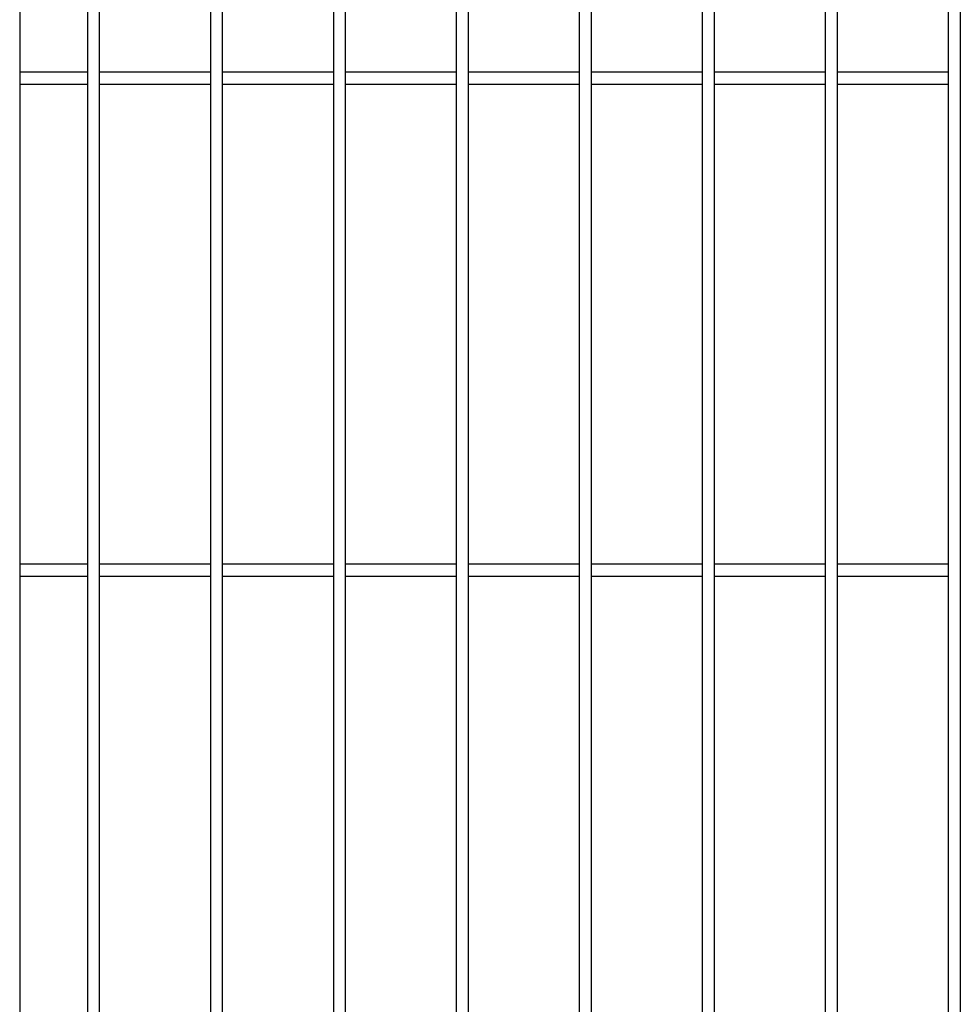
# Model space of a CAD drawing. Header units: inches. Extents: x 43593 to 117387, y -66787 to -26237.
# Tile 130 of 256: x 50264 to 50302, y -33606 to -33566. Entities that reach past the tile are written whole.
import ezdxf

# ---------------------------------------------------------------- set-up
doc = ezdxf.new("R2010")
doc.units = ezdxf.units.IN
doc.header["$MEASUREMENT"] = 0
doc.layers.add('AW OGRODZENIA', color=253, linetype='Continuous')

msp = doc.modelspace()

# ---------------------------------------------------------------- linework, layer by layer
at = {"layer": 'AW OGRODZENIA'}
for p, q in [((50264.318, -33528.957), (50264.318, -33643.557)), ((50264.318, -33568.418), (50267.072, -33568.418)), ((50264.318, -33568.418), (50267.072, -33568.418)), ((50264.318, -33568.418), (50267.072, -33568.418)), ((50264.318, -33568.418), (50267.072, -33568.418)), ((50264.318, -33568.418), (50267.072, -33568.418)), ((50264.318, -33568.418), (50267.072, -33568.418)), ((50264.318, -33568.418), (50267.072, -33568.418)), ((50264.318, -33568.418), (50267.072, -33568.418)), ((50264.318, -33568.418), (50267.072, -33568.418)), ((50264.318, -33568.418), (50267.072, -33568.418)), ((50264.318, -33568.418), (50267.072, -33568.418)), ((50264.318, -33568.418), (50267.072, -33568.418)), ((50264.318, -33568.418), (50267.072, -33568.418)), ((50264.318, -33568.418), (50267.072, -33568.418)), ((50264.318, -33568.418), (50267.072, -33568.418)), ((50264.318, -33568.418), (50267.072, -33568.418)), ((50264.318, -33568.418), (50267.072, -33568.418)), ((50264.318, -33568.418), (50267.072, -33568.418)), ((50264.318, -33568.418), (50267.072, -33568.418)), ((50264.318, -33568.418), (50267.072, -33568.418)), ((50264.318, -33568.418), (50267.072, -33568.418)), ((50264.318, -33568.418), (50267.072, -33568.418)), ((50264.318, -33568.418), (50267.072, -33568.418)), ((50264.318, -33568.418), (50267.072, -33568.418)), ((50264.318, -33568.418), (50267.072, -33568.418)), ((50267.568, -33568.418), (50272.072, -33568.418)), ((50267.568, -33568.418), (50272.072, -33568.418)), ((50267.568, -33568.418), (50272.072, -33568.418)), ((50267.568, -33568.418), (50272.072, -33568.418)), ((50267.568, -33568.418), (50272.072, -33568.418)), ((50267.568, -33568.418), (50272.072, -33568.418)), ((50267.568, -33568.418), (50272.072, -33568.418)), ((50267.568, -33568.418), (50272.072, -33568.418)), ((50267.568, -33568.418), (50272.072, -33568.418)), ((50267.568, -33568.418), (50272.072, -33568.418)), ((50267.568, -33568.418), (50272.072, -33568.418)), ((50267.568, -33568.418), (50272.072, -33568.418)), ((50267.568, -33568.418), (50272.072, -33568.418)), ((50267.568, -33568.418), (50272.072, -33568.418)), ((50267.568, -33568.418), (50272.072, -33568.418)), ((50267.568, -33568.418), (50272.072, -33568.418)), ((50267.568, -33568.418), (50272.072, -33568.418)), ((50267.568, -33568.418), (50272.072, -33568.418)), ((50267.568, -33568.418), (50272.072, -33568.418)), ((50267.568, -33568.418), (50272.072, -33568.418)), ((50267.568, -33568.418), (50272.072, -33568.418)), ((50267.568, -33568.418), (50272.072, -33568.418)), ((50267.568, -33568.418), (50272.072, -33568.418)), ((50267.568, -33568.418), (50272.072, -33568.418)), ((50267.568, -33568.418), (50272.072, -33568.418)), ((50272.568, -33568.418), (50277.072, -33568.418)), ((50272.568, -33568.418), (50277.072, -33568.418)), ((50272.568, -33568.418), (50277.072, -33568.418)), ((50272.568, -33568.418), (50277.072, -33568.418)), ((50272.568, -33568.418), (50277.072, -33568.418)), ((50272.568, -33568.418), (50277.072, -33568.418)), ((50272.568, -33568.418), (50277.072, -33568.418)), ((50272.568, -33568.418), (50277.072, -33568.418)), ((50272.568, -33568.418), (50277.072, -33568.418)), ((50272.568, -33568.418), (50277.072, -33568.418)), ((50272.568, -33568.418), (50277.072, -33568.418)), ((50272.568, -33568.418), (50277.072, -33568.418)), ((50272.568, -33568.418), (50277.072, -33568.418)), ((50272.568, -33568.418), (50277.072, -33568.418)), ((50272.568, -33568.418), (50277.072, -33568.418)), ((50272.568, -33568.418), (50277.072, -33568.418)), ((50272.568, -33568.418), (50277.072, -33568.418)), ((50272.568, -33568.418), (50277.072, -33568.418)), ((50272.568, -33568.418), (50277.072, -33568.418)), ((50272.568, -33568.418), (50277.072, -33568.418)), ((50272.568, -33568.418), (50277.072, -33568.418)), ((50272.568, -33568.418), (50277.072, -33568.418)), ((50272.568, -33568.418), (50277.072, -33568.418)), ((50272.568, -33568.418), (50277.072, -33568.418)), ((50272.568, -33568.418), (50277.072, -33568.418)), ((50277.568, -33568.418), (50282.072, -33568.418)), ((50277.568, -33568.418), (50282.072, -33568.418)), ((50277.568, -33568.418), (50282.072, -33568.418)), ((50277.568, -33568.418), (50282.072, -33568.418)), ((50277.568, -33568.418), (50282.072, -33568.418)), ((50277.568, -33568.418), (50282.072, -33568.418)), ((50277.568, -33568.418), (50282.072, -33568.418)), ((50277.568, -33568.418), (50282.072, -33568.418)), ((50277.568, -33568.418), (50282.072, -33568.418)), ((50277.568, -33568.418), (50282.072, -33568.418)), ((50277.568, -33568.418), (50282.072, -33568.418)), ((50277.568, -33568.418), (50282.072, -33568.418)), ((50277.568, -33568.418), (50282.072, -33568.418)), ((50277.568, -33568.418), (50282.072, -33568.418)), ((50277.568, -33568.418), (50282.072, -33568.418)), ((50277.568, -33568.418), (50282.072, -33568.418)), ((50277.568, -33568.418), (50282.072, -33568.418)), ((50277.568, -33568.418), (50282.072, -33568.418)), ((50277.568, -33568.418), (50282.072, -33568.418)), ((50277.568, -33568.418), (50282.072, -33568.418)), ((50277.568, -33568.418), (50282.072, -33568.418)), ((50277.568, -33568.418), (50282.072, -33568.418)), ((50277.568, -33568.418), (50282.072, -33568.418)), ((50277.568, -33568.418), (50282.072, -33568.418)), ((50277.568, -33568.418), (50282.072, -33568.418)), ((50282.568, -33568.418), (50287.072, -33568.418)), ((50282.568, -33568.418), (50287.072, -33568.418)), ((50282.568, -33568.418), (50287.072, -33568.418)), ((50282.568, -33568.418), (50287.072, -33568.418)), ((50282.568, -33568.418), (50287.072, -33568.418)), ((50282.568, -33568.418), (50287.072, -33568.418)), ((50282.568, -33568.418), (50287.072, -33568.418)), ((50282.568, -33568.418), (50287.072, -33568.418)), ((50282.568, -33568.418), (50287.072, -33568.418)), ((50282.568, -33568.418), (50287.072, -33568.418)), ((50282.568, -33568.418), (50287.072, -33568.418)), ((50282.568, -33568.418), (50287.072, -33568.418)), ((50282.568, -33568.418), (50287.072, -33568.418)), ((50282.568, -33568.418), (50287.072, -33568.418)), ((50282.568, -33568.418), (50287.072, -33568.418)), ((50282.568, -33568.418), (50287.072, -33568.418)), ((50282.568, -33568.418), (50287.072, -33568.418)), ((50282.568, -33568.418), (50287.072, -33568.418)), ((50282.568, -33568.418), (50287.072, -33568.418)), ((50282.568, -33568.418), (50287.072, -33568.418)), ((50282.568, -33568.418), (50287.072, -33568.418)), ((50282.568, -33568.418), (50287.072, -33568.418)), ((50282.568, -33568.418), (50287.072, -33568.418)), ((50282.568, -33568.418), (50287.072, -33568.418)), ((50282.568, -33568.418), (50287.072, -33568.418)), ((50287.568, -33568.418), (50292.072, -33568.418)), ((50287.568, -33568.418), (50292.072, -33568.418)), ((50287.568, -33568.418), (50292.072, -33568.418)), ((50287.568, -33568.418), (50292.072, -33568.418)), ((50287.568, -33568.418), (50292.072, -33568.418)), ((50287.568, -33568.418), (50292.072, -33568.418)), ((50287.568, -33568.418), (50292.072, -33568.418)), ((50287.568, -33568.418), (50292.072, -33568.418)), ((50287.568, -33568.418), (50292.072, -33568.418)), ((50287.568, -33568.418), (50292.072, -33568.418)), ((50287.568, -33568.418), (50292.072, -33568.418)), ((50287.568, -33568.418), (50292.072, -33568.418)), ((50287.568, -33568.418), (50292.072, -33568.418)), ((50287.568, -33568.418), (50292.072, -33568.418)), ((50287.568, -33568.418), (50292.072, -33568.418)), ((50287.568, -33568.418), (50292.072, -33568.418)), ((50287.568, -33568.418), (50292.072, -33568.418)), ((50287.568, -33568.418), (50292.072, -33568.418)), ((50287.568, -33568.418), (50292.072, -33568.418)), ((50287.568, -33568.418), (50292.072, -33568.418)), ((50287.568, -33568.418), (50292.072, -33568.418)), ((50287.568, -33568.418), (50292.072, -33568.418)), ((50287.568, -33568.418), (50292.072, -33568.418)), ((50287.568, -33568.418), (50292.072, -33568.418)), ((50287.568, -33568.418), (50292.072, -33568.418)), ((50292.568, -33568.418), (50297.072, -33568.418)), ((50292.568, -33568.418), (50297.072, -33568.418)), ((50292.568, -33568.418), (50297.072, -33568.418)), ((50292.568, -33568.418), (50297.072, -33568.418)), ((50292.568, -33568.418), (50297.072, -33568.418)), ((50292.568, -33568.418), (50297.072, -33568.418)), ((50292.568, -33568.418), (50297.072, -33568.418)), ((50292.568, -33568.418), (50297.072, -33568.418)), ((50292.568, -33568.418), (50297.072, -33568.418)), ((50292.568, -33568.418), (50297.072, -33568.418)), ((50292.568, -33568.418), (50297.072, -33568.418)), ((50292.568, -33568.418), (50297.072, -33568.418)), ((50292.568, -33568.418), (50297.072, -33568.418)), ((50292.568, -33568.418), (50297.072, -33568.418)), ((50292.568, -33568.418), (50297.072, -33568.418)), ((50292.568, -33568.418), (50297.072, -33568.418)), ((50292.568, -33568.418), (50297.072, -33568.418)), ((50292.568, -33568.418), (50297.072, -33568.418)), ((50292.568, -33568.418), (50297.072, -33568.418)), ((50292.568, -33568.418), (50297.072, -33568.418)), ((50292.568, -33568.418), (50297.072, -33568.418)), ((50292.568, -33568.418), (50297.072, -33568.418)), ((50292.568, -33568.418), (50297.072, -33568.418)), ((50292.568, -33568.418), (50297.072, -33568.418)), ((50292.568, -33568.418), (50297.072, -33568.418)), ((50297.568, -33568.418), (50302.072, -33568.418)), ((50297.568, -33568.418), (50302.072, -33568.418)), ((50297.568, -33568.418), (50302.072, -33568.418)), ((50297.568, -33568.418), (50302.072, -33568.418)), ((50297.568, -33568.418), (50302.072, -33568.418)), ((50297.568, -33568.418), (50302.072, -33568.418)), ((50297.568, -33568.418), (50302.072, -33568.418)), ((50297.568, -33568.418), (50302.072, -33568.418)), ((50297.568, -33568.418), (50302.072, -33568.418)), ((50297.568, -33568.418), (50302.072, -33568.418)), ((50297.568, -33568.418), (50302.072, -33568.418)), ((50297.568, -33568.418), (50302.072, -33568.418)), ((50297.568, -33568.418), (50302.072, -33568.418)), ((50297.568, -33568.418), (50302.072, -33568.418)), ((50297.568, -33568.418), (50302.072, -33568.418)), ((50297.568, -33568.418), (50302.072, -33568.418)), ((50297.568, -33568.418), (50302.072, -33568.418)), ((50297.568, -33568.418), (50302.072, -33568.418)), ((50297.568, -33568.418), (50302.072, -33568.418)), ((50297.568, -33568.418), (50302.072, -33568.418)), ((50297.568, -33568.418), (50302.072, -33568.418)), ((50297.568, -33568.418), (50302.072, -33568.418)), ((50297.568, -33568.418), (50302.072, -33568.418)), ((50297.568, -33568.418), (50302.072, -33568.418)), ((50297.568, -33568.418), (50302.072, -33568.418)), ((50264.318, -33568.918), (50267.072, -33568.918)), ((50264.318, -33568.918), (50267.072, -33568.918)), ((50264.318, -33568.918), (50267.072, -33568.918)), ((50264.318, -33568.918), (50267.072, -33568.918)), ((50264.318, -33568.918), (50267.072, -33568.918)), ((50264.318, -33568.918), (50267.072, -33568.918)), ((50264.318, -33568.918), (50267.072, -33568.918)), ((50264.318, -33568.918), (50267.072, -33568.918)), ((50264.318, -33568.918), (50267.072, -33568.918)), ((50264.318, -33568.918), (50267.072, -33568.918)), ((50264.318, -33568.918), (50267.072, -33568.918)), ((50264.318, -33568.918), (50267.072, -33568.918)), ((50264.318, -33568.918), (50267.072, -33568.918)), ((50264.318, -33568.918), (50267.072, -33568.918)), ((50264.318, -33568.918), (50267.072, -33568.918)), ((50264.318, -33568.918), (50267.072, -33568.918)), ((50264.318, -33568.918), (50267.072, -33568.918)), ((50264.318, -33568.918), (50267.072, -33568.918)), ((50264.318, -33568.918), (50267.072, -33568.918)), ((50264.318, -33568.918), (50267.072, -33568.918)), ((50264.318, -33568.918), (50267.072, -33568.918)), ((50264.318, -33568.918), (50267.072, -33568.918)), ((50264.318, -33568.918), (50267.072, -33568.918)), ((50264.318, -33568.918), (50267.072, -33568.918)), ((50264.318, -33568.918), (50267.072, -33568.918)), ((50267.568, -33568.918), (50272.072, -33568.918)), ((50267.568, -33568.918), (50272.072, -33568.918)), ((50267.568, -33568.918), (50272.072, -33568.918)), ((50267.568, -33568.918), (50272.072, -33568.918)), ((50267.568, -33568.918), (50272.072, -33568.918)), ((50267.568, -33568.918), (50272.072, -33568.918)), ((50267.568, -33568.918), (50272.072, -33568.918)), ((50267.568, -33568.918), (50272.072, -33568.918)), ((50267.568, -33568.918), (50272.072, -33568.918)), ((50267.568, -33568.918), (50272.072, -33568.918)), ((50267.568, -33568.918), (50272.072, -33568.918)), ((50267.568, -33568.918), (50272.072, -33568.918)), ((50267.568, -33568.918), (50272.072, -33568.918)), ((50267.568, -33568.918), (50272.072, -33568.918)), ((50267.568, -33568.918), (50272.072, -33568.918)), ((50267.568, -33568.918), (50272.072, -33568.918)), ((50267.568, -33568.918), (50272.072, -33568.918)), ((50267.568, -33568.918), (50272.072, -33568.918)), ((50267.568, -33568.918), (50272.072, -33568.918)), ((50267.568, -33568.918), (50272.072, -33568.918)), ((50267.568, -33568.918), (50272.072, -33568.918)), ((50267.568, -33568.918), (50272.072, -33568.918)), ((50267.568, -33568.918), (50272.072, -33568.918)), ((50267.568, -33568.918), (50272.072, -33568.918)), ((50267.568, -33568.918), (50272.072, -33568.918)), ((50272.568, -33568.918), (50277.072, -33568.918)), ((50272.568, -33568.918), (50277.072, -33568.918)), ((50272.568, -33568.918), (50277.072, -33568.918)), ((50272.568, -33568.918), (50277.072, -33568.918)), ((50272.568, -33568.918), (50277.072, -33568.918)), ((50272.568, -33568.918), (50277.072, -33568.918)), ((50272.568, -33568.918), (50277.072, -33568.918)), ((50272.568, -33568.918), (50277.072, -33568.918)), ((50272.568, -33568.918), (50277.072, -33568.918)), ((50272.568, -33568.918), (50277.072, -33568.918)), ((50272.568, -33568.918), (50277.072, -33568.918)), ((50272.568, -33568.918), (50277.072, -33568.918)), ((50272.568, -33568.918), (50277.072, -33568.918)), ((50272.568, -33568.918), (50277.072, -33568.918)), ((50272.568, -33568.918), (50277.072, -33568.918)), ((50272.568, -33568.918), (50277.072, -33568.918)), ((50272.568, -33568.918), (50277.072, -33568.918)), ((50272.568, -33568.918), (50277.072, -33568.918)), ((50272.568, -33568.918), (50277.072, -33568.918)), ((50272.568, -33568.918), (50277.072, -33568.918)), ((50272.568, -33568.918), (50277.072, -33568.918)), ((50272.568, -33568.918), (50277.072, -33568.918)), ((50272.568, -33568.918), (50277.072, -33568.918)), ((50272.568, -33568.918), (50277.072, -33568.918)), ((50272.568, -33568.918), (50277.072, -33568.918)), ((50277.568, -33568.918), (50282.072, -33568.918)), ((50277.568, -33568.918), (50282.072, -33568.918)), ((50277.568, -33568.918), (50282.072, -33568.918)), ((50277.568, -33568.918), (50282.072, -33568.918)), ((50277.568, -33568.918), (50282.072, -33568.918)), ((50277.568, -33568.918), (50282.072, -33568.918)), ((50277.568, -33568.918), (50282.072, -33568.918)), ((50277.568, -33568.918), (50282.072, -33568.918)), ((50277.568, -33568.918), (50282.072, -33568.918)), ((50277.568, -33568.918), (50282.072, -33568.918)), ((50277.568, -33568.918), (50282.072, -33568.918)), ((50277.568, -33568.918), (50282.072, -33568.918)), ((50277.568, -33568.918), (50282.072, -33568.918)), ((50277.568, -33568.918), (50282.072, -33568.918)), ((50277.568, -33568.918), (50282.072, -33568.918)), ((50277.568, -33568.918), (50282.072, -33568.918)), ((50277.568, -33568.918), (50282.072, -33568.918)), ((50277.568, -33568.918), (50282.072, -33568.918)), ((50277.568, -33568.918), (50282.072, -33568.918)), ((50277.568, -33568.918), (50282.072, -33568.918)), ((50277.568, -33568.918), (50282.072, -33568.918)), ((50277.568, -33568.918), (50282.072, -33568.918)), ((50277.568, -33568.918), (50282.072, -33568.918)), ((50277.568, -33568.918), (50282.072, -33568.918)), ((50277.568, -33568.918), (50282.072, -33568.918)), ((50282.568, -33568.918), (50287.072, -33568.918)), ((50282.568, -33568.918), (50287.072, -33568.918)), ((50282.568, -33568.918), (50287.072, -33568.918)), ((50282.568, -33568.918), (50287.072, -33568.918)), ((50282.568, -33568.918), (50287.072, -33568.918)), ((50282.568, -33568.918), (50287.072, -33568.918)), ((50282.568, -33568.918), (50287.072, -33568.918)), ((50282.568, -33568.918), (50287.072, -33568.918)), ((50282.568, -33568.918), (50287.072, -33568.918)), ((50282.568, -33568.918), (50287.072, -33568.918)), ((50282.568, -33568.918), (50287.072, -33568.918)), ((50282.568, -33568.918), (50287.072, -33568.918)), ((50282.568, -33568.918), (50287.072, -33568.918)), ((50282.568, -33568.918), (50287.072, -33568.918)), ((50282.568, -33568.918), (50287.072, -33568.918)), ((50282.568, -33568.918), (50287.072, -33568.918)), ((50282.568, -33568.918), (50287.072, -33568.918)), ((50282.568, -33568.918), (50287.072, -33568.918)), ((50282.568, -33568.918), (50287.072, -33568.918)), ((50282.568, -33568.918), (50287.072, -33568.918)), ((50282.568, -33568.918), (50287.072, -33568.918)), ((50282.568, -33568.918), (50287.072, -33568.918)), ((50282.568, -33568.918), (50287.072, -33568.918)), ((50282.568, -33568.918), (50287.072, -33568.918)), ((50282.568, -33568.918), (50287.072, -33568.918)), ((50287.568, -33568.918), (50292.072, -33568.918)), ((50287.568, -33568.918), (50292.072, -33568.918)), ((50287.568, -33568.918), (50292.072, -33568.918)), ((50287.568, -33568.918), (50292.072, -33568.918)), ((50287.568, -33568.918), (50292.072, -33568.918)), ((50287.568, -33568.918), (50292.072, -33568.918)), ((50287.568, -33568.918), (50292.072, -33568.918)), ((50287.568, -33568.918), (50292.072, -33568.918)), ((50287.568, -33568.918), (50292.072, -33568.918)), ((50287.568, -33568.918), (50292.072, -33568.918)), ((50287.568, -33568.918), (50292.072, -33568.918)), ((50287.568, -33568.918), (50292.072, -33568.918)), ((50287.568, -33568.918), (50292.072, -33568.918)), ((50287.568, -33568.918), (50292.072, -33568.918)), ((50287.568, -33568.918), (50292.072, -33568.918)), ((50287.568, -33568.918), (50292.072, -33568.918)), ((50287.568, -33568.918), (50292.072, -33568.918)), ((50287.568, -33568.918), (50292.072, -33568.918)), ((50287.568, -33568.918), (50292.072, -33568.918)), ((50287.568, -33568.918), (50292.072, -33568.918)), ((50287.568, -33568.918), (50292.072, -33568.918)), ((50287.568, -33568.918), (50292.072, -33568.918)), ((50287.568, -33568.918), (50292.072, -33568.918)), ((50287.568, -33568.918), (50292.072, -33568.918)), ((50287.568, -33568.918), (50292.072, -33568.918)), ((50292.568, -33568.918), (50297.072, -33568.918)), ((50292.568, -33568.918), (50297.072, -33568.918)), ((50292.568, -33568.918), (50297.072, -33568.918)), ((50292.568, -33568.918), (50297.072, -33568.918)), ((50292.568, -33568.918), (50297.072, -33568.918)), ((50292.568, -33568.918), (50297.072, -33568.918)), ((50292.568, -33568.918), (50297.072, -33568.918)), ((50292.568, -33568.918), (50297.072, -33568.918)), ((50292.568, -33568.918), (50297.072, -33568.918)), ((50292.568, -33568.918), (50297.072, -33568.918)), ((50292.568, -33568.918), (50297.072, -33568.918)), ((50292.568, -33568.918), (50297.072, -33568.918)), ((50292.568, -33568.918), (50297.072, -33568.918)), ((50292.568, -33568.918), (50297.072, -33568.918)), ((50292.568, -33568.918), (50297.072, -33568.918)), ((50292.568, -33568.918), (50297.072, -33568.918)), ((50292.568, -33568.918), (50297.072, -33568.918)), ((50292.568, -33568.918), (50297.072, -33568.918)), ((50292.568, -33568.918), (50297.072, -33568.918)), ((50292.568, -33568.918), (50297.072, -33568.918)), ((50292.568, -33568.918), (50297.072, -33568.918)), ((50292.568, -33568.918), (50297.072, -33568.918)), ((50292.568, -33568.918), (50297.072, -33568.918)), ((50292.568, -33568.918), (50297.072, -33568.918)), ((50292.568, -33568.918), (50297.072, -33568.918)), ((50297.568, -33568.918), (50302.072, -33568.918)), ((50297.568, -33568.918), (50302.072, -33568.918)), ((50297.568, -33568.918), (50302.072, -33568.918)), ((50297.568, -33568.918), (50302.072, -33568.918)), ((50297.568, -33568.918), (50302.072, -33568.918)), ((50297.568, -33568.918), (50302.072, -33568.918)), ((50297.568, -33568.918), (50302.072, -33568.918)), ((50297.568, -33568.918), (50302.072, -33568.918)), ((50297.568, -33568.918), (50302.072, -33568.918)), ((50297.568, -33568.918), (50302.072, -33568.918)), ((50297.568, -33568.918), (50302.072, -33568.918)), ((50297.568, -33568.918), (50302.072, -33568.918)), ((50297.568, -33568.918), (50302.072, -33568.918)), ((50297.568, -33568.918), (50302.072, -33568.918)), ((50297.568, -33568.918), (50302.072, -33568.918)), ((50297.568, -33568.918), (50302.072, -33568.918)), ((50297.568, -33568.918), (50302.072, -33568.918)), ((50297.568, -33568.918), (50302.072, -33568.918)), ((50297.568, -33568.918), (50302.072, -33568.918)), ((50297.568, -33568.918), (50302.072, -33568.918)), ((50297.568, -33568.918), (50302.072, -33568.918)), ((50297.568, -33568.918), (50302.072, -33568.918)), ((50297.568, -33568.918), (50302.072, -33568.918)), ((50297.568, -33568.918), (50302.072, -33568.918)), ((50297.568, -33568.918), (50302.072, -33568.918)), ((50264.318, -33588.418), (50267.072, -33588.418)), ((50264.318, -33588.418), (50267.072, -33588.418)), ((50264.318, -33588.418), (50267.072, -33588.418)), ((50264.318, -33588.418), (50267.072, -33588.418)), ((50264.318, -33588.418), (50267.072, -33588.418)), ((50264.318, -33588.418), (50267.072, -33588.418)), ((50264.318, -33588.418), (50267.072, -33588.418)), ((50264.318, -33588.418), (50267.072, -33588.418)), ((50264.318, -33588.418), (50267.072, -33588.418)), ((50264.318, -33588.418), (50267.072, -33588.418)), ((50264.318, -33588.418), (50267.072, -33588.418)), ((50264.318, -33588.418), (50267.072, -33588.418)), ((50264.318, -33588.418), (50267.072, -33588.418)), ((50264.318, -33588.418), (50267.072, -33588.418)), ((50264.318, -33588.418), (50267.072, -33588.418)), ((50264.318, -33588.418), (50267.072, -33588.418)), ((50264.318, -33588.418), (50267.072, -33588.418)), ((50264.318, -33588.418), (50267.072, -33588.418)), ((50264.318, -33588.418), (50267.072, -33588.418)), ((50264.318, -33588.418), (50267.072, -33588.418)), ((50264.318, -33588.418), (50267.072, -33588.418)), ((50264.318, -33588.418), (50267.072, -33588.418)), ((50264.318, -33588.418), (50267.072, -33588.418)), ((50264.318, -33588.418), (50267.072, -33588.418)), ((50264.318, -33588.418), (50267.072, -33588.418)), ((50267.568, -33588.418), (50272.072, -33588.418)), ((50267.568, -33588.418), (50272.072, -33588.418)), ((50267.568, -33588.418), (50272.072, -33588.418)), ((50267.568, -33588.418), (50272.072, -33588.418)), ((50267.568, -33588.418), (50272.072, -33588.418)), ((50267.568, -33588.418), (50272.072, -33588.418)), ((50267.568, -33588.418), (50272.072, -33588.418)), ((50267.568, -33588.418), (50272.072, -33588.418)), ((50267.568, -33588.418), (50272.072, -33588.418)), ((50267.568, -33588.418), (50272.072, -33588.418)), ((50267.568, -33588.418), (50272.072, -33588.418)), ((50267.568, -33588.418), (50272.072, -33588.418)), ((50267.568, -33588.418), (50272.072, -33588.418)), ((50267.568, -33588.418), (50272.072, -33588.418)), ((50267.568, -33588.418), (50272.072, -33588.418)), ((50267.568, -33588.418), (50272.072, -33588.418)), ((50267.568, -33588.418), (50272.072, -33588.418)), ((50267.568, -33588.418), (50272.072, -33588.418)), ((50267.568, -33588.418), (50272.072, -33588.418)), ((50267.568, -33588.418), (50272.072, -33588.418)), ((50267.568, -33588.418), (50272.072, -33588.418)), ((50267.568, -33588.418), (50272.072, -33588.418)), ((50267.568, -33588.418), (50272.072, -33588.418)), ((50267.568, -33588.418), (50272.072, -33588.418)), ((50267.568, -33588.418), (50272.072, -33588.418)), ((50272.568, -33588.418), (50277.072, -33588.418)), ((50272.568, -33588.418), (50277.072, -33588.418)), ((50272.568, -33588.418), (50277.072, -33588.418)), ((50272.568, -33588.418), (50277.072, -33588.418)), ((50272.568, -33588.418), (50277.072, -33588.418)), ((50272.568, -33588.418), (50277.072, -33588.418)), ((50272.568, -33588.418), (50277.072, -33588.418)), ((50272.568, -33588.418), (50277.072, -33588.418)), ((50272.568, -33588.418), (50277.072, -33588.418)), ((50272.568, -33588.418), (50277.072, -33588.418)), ((50272.568, -33588.418), (50277.072, -33588.418)), ((50272.568, -33588.418), (50277.072, -33588.418)), ((50272.568, -33588.418), (50277.072, -33588.418)), ((50272.568, -33588.418), (50277.072, -33588.418)), ((50272.568, -33588.418), (50277.072, -33588.418)), ((50272.568, -33588.418), (50277.072, -33588.418)), ((50272.568, -33588.418), (50277.072, -33588.418)), ((50272.568, -33588.418), (50277.072, -33588.418)), ((50272.568, -33588.418), (50277.072, -33588.418)), ((50272.568, -33588.418), (50277.072, -33588.418)), ((50272.568, -33588.418), (50277.072, -33588.418)), ((50272.568, -33588.418), (50277.072, -33588.418)), ((50272.568, -33588.418), (50277.072, -33588.418)), ((50272.568, -33588.418), (50277.072, -33588.418)), ((50272.568, -33588.418), (50277.072, -33588.418)), ((50277.568, -33588.418), (50282.072, -33588.418)), ((50277.568, -33588.418), (50282.072, -33588.418)), ((50277.568, -33588.418), (50282.072, -33588.418)), ((50277.568, -33588.418), (50282.072, -33588.418)), ((50277.568, -33588.418), (50282.072, -33588.418)), ((50277.568, -33588.418), (50282.072, -33588.418)), ((50277.568, -33588.418), (50282.072, -33588.418)), ((50277.568, -33588.418), (50282.072, -33588.418)), ((50277.568, -33588.418), (50282.072, -33588.418)), ((50277.568, -33588.418), (50282.072, -33588.418)), ((50277.568, -33588.418), (50282.072, -33588.418)), ((50277.568, -33588.418), (50282.072, -33588.418)), ((50277.568, -33588.418), (50282.072, -33588.418)), ((50277.568, -33588.418), (50282.072, -33588.418)), ((50277.568, -33588.418), (50282.072, -33588.418)), ((50277.568, -33588.418), (50282.072, -33588.418)), ((50277.568, -33588.418), (50282.072, -33588.418)), ((50277.568, -33588.418), (50282.072, -33588.418)), ((50277.568, -33588.418), (50282.072, -33588.418)), ((50277.568, -33588.418), (50282.072, -33588.418)), ((50277.568, -33588.418), (50282.072, -33588.418)), ((50277.568, -33588.418), (50282.072, -33588.418)), ((50277.568, -33588.418), (50282.072, -33588.418)), ((50277.568, -33588.418), (50282.072, -33588.418)), ((50277.568, -33588.418), (50282.072, -33588.418)), ((50282.568, -33588.418), (50287.072, -33588.418)), ((50282.568, -33588.418), (50287.072, -33588.418)), ((50282.568, -33588.418), (50287.072, -33588.418)), ((50282.568, -33588.418), (50287.072, -33588.418)), ((50282.568, -33588.418), (50287.072, -33588.418)), ((50282.568, -33588.418), (50287.072, -33588.418)), ((50282.568, -33588.418), (50287.072, -33588.418)), ((50282.568, -33588.418), (50287.072, -33588.418)), ((50282.568, -33588.418), (50287.072, -33588.418)), ((50282.568, -33588.418), (50287.072, -33588.418)), ((50282.568, -33588.418), (50287.072, -33588.418)), ((50282.568, -33588.418), (50287.072, -33588.418)), ((50282.568, -33588.418), (50287.072, -33588.418)), ((50282.568, -33588.418), (50287.072, -33588.418)), ((50282.568, -33588.418), (50287.072, -33588.418)), ((50282.568, -33588.418), (50287.072, -33588.418)), ((50282.568, -33588.418), (50287.072, -33588.418)), ((50282.568, -33588.418), (50287.072, -33588.418)), ((50282.568, -33588.418), (50287.072, -33588.418)), ((50282.568, -33588.418), (50287.072, -33588.418)), ((50282.568, -33588.418), (50287.072, -33588.418)), ((50282.568, -33588.418), (50287.072, -33588.418)), ((50282.568, -33588.418), (50287.072, -33588.418)), ((50282.568, -33588.418), (50287.072, -33588.418)), ((50282.568, -33588.418), (50287.072, -33588.418)), ((50287.568, -33588.418), (50292.072, -33588.418)), ((50287.568, -33588.418), (50292.072, -33588.418)), ((50287.568, -33588.418), (50292.072, -33588.418)), ((50287.568, -33588.418), (50292.072, -33588.418)), ((50287.568, -33588.418), (50292.072, -33588.418)), ((50287.568, -33588.418), (50292.072, -33588.418)), ((50287.568, -33588.418), (50292.072, -33588.418)), ((50287.568, -33588.418), (50292.072, -33588.418)), ((50287.568, -33588.418), (50292.072, -33588.418)), ((50287.568, -33588.418), (50292.072, -33588.418)), ((50287.568, -33588.418), (50292.072, -33588.418)), ((50287.568, -33588.418), (50292.072, -33588.418)), ((50287.568, -33588.418), (50292.072, -33588.418)), ((50287.568, -33588.418), (50292.072, -33588.418)), ((50287.568, -33588.418), (50292.072, -33588.418)), ((50287.568, -33588.418), (50292.072, -33588.418)), ((50287.568, -33588.418), (50292.072, -33588.418)), ((50287.568, -33588.418), (50292.072, -33588.418)), ((50287.568, -33588.418), (50292.072, -33588.418)), ((50287.568, -33588.418), (50292.072, -33588.418)), ((50287.568, -33588.418), (50292.072, -33588.418)), ((50287.568, -33588.418), (50292.072, -33588.418)), ((50287.568, -33588.418), (50292.072, -33588.418)), ((50287.568, -33588.418), (50292.072, -33588.418)), ((50287.568, -33588.418), (50292.072, -33588.418)), ((50292.568, -33588.418), (50297.072, -33588.418)), ((50292.568, -33588.418), (50297.072, -33588.418)), ((50292.568, -33588.418), (50297.072, -33588.418)), ((50292.568, -33588.418), (50297.072, -33588.418)), ((50292.568, -33588.418), (50297.072, -33588.418)), ((50292.568, -33588.418), (50297.072, -33588.418)), ((50292.568, -33588.418), (50297.072, -33588.418)), ((50292.568, -33588.418), (50297.072, -33588.418)), ((50292.568, -33588.418), (50297.072, -33588.418)), ((50292.568, -33588.418), (50297.072, -33588.418)), ((50292.568, -33588.418), (50297.072, -33588.418)), ((50292.568, -33588.418), (50297.072, -33588.418)), ((50292.568, -33588.418), (50297.072, -33588.418)), ((50292.568, -33588.418), (50297.072, -33588.418)), ((50292.568, -33588.418), (50297.072, -33588.418)), ((50292.568, -33588.418), (50297.072, -33588.418)), ((50292.568, -33588.418), (50297.072, -33588.418)), ((50292.568, -33588.418), (50297.072, -33588.418)), ((50292.568, -33588.418), (50297.072, -33588.418)), ((50292.568, -33588.418), (50297.072, -33588.418)), ((50292.568, -33588.418), (50297.072, -33588.418)), ((50292.568, -33588.418), (50297.072, -33588.418)), ((50292.568, -33588.418), (50297.072, -33588.418)), ((50292.568, -33588.418), (50297.072, -33588.418)), ((50292.568, -33588.418), (50297.072, -33588.418)), ((50297.568, -33588.418), (50302.072, -33588.418)), ((50297.568, -33588.418), (50302.072, -33588.418)), ((50297.568, -33588.418), (50302.072, -33588.418)), ((50297.568, -33588.418), (50302.072, -33588.418)), ((50297.568, -33588.418), (50302.072, -33588.418)), ((50297.568, -33588.418), (50302.072, -33588.418)), ((50297.568, -33588.418), (50302.072, -33588.418)), ((50297.568, -33588.418), (50302.072, -33588.418)), ((50297.568, -33588.418), (50302.072, -33588.418)), ((50297.568, -33588.418), (50302.072, -33588.418)), ((50297.568, -33588.418), (50302.072, -33588.418)), ((50297.568, -33588.418), (50302.072, -33588.418)), ((50297.568, -33588.418), (50302.072, -33588.418)), ((50297.568, -33588.418), (50302.072, -33588.418)), ((50297.568, -33588.418), (50302.072, -33588.418)), ((50297.568, -33588.418), (50302.072, -33588.418)), ((50297.568, -33588.418), (50302.072, -33588.418)), ((50297.568, -33588.418), (50302.072, -33588.418)), ((50297.568, -33588.418), (50302.072, -33588.418)), ((50297.568, -33588.418), (50302.072, -33588.418)), ((50297.568, -33588.418), (50302.072, -33588.418)), ((50297.568, -33588.418), (50302.072, -33588.418)), ((50297.568, -33588.418), (50302.072, -33588.418)), ((50297.568, -33588.418), (50302.072, -33588.418)), ((50297.568, -33588.418), (50302.072, -33588.418)), ((50264.318, -33588.918), (50267.072, -33588.918)), ((50264.318, -33588.918), (50267.072, -33588.918)), ((50264.318, -33588.918), (50267.072, -33588.918)), ((50264.318, -33588.918), (50267.072, -33588.918)), ((50264.318, -33588.918), (50267.072, -33588.918)), ((50267.568, -33588.918), (50272.072, -33588.918)), ((50267.568, -33588.918), (50272.072, -33588.918)), ((50267.568, -33588.918), (50272.072, -33588.918)), ((50267.568, -33588.918), (50272.072, -33588.918)), ((50267.568, -33588.918), (50272.072, -33588.918)), ((50267.568, -33588.918), (50272.072, -33588.918)), ((50267.568, -33588.918), (50272.072, -33588.918)), ((50267.568, -33588.918), (50272.072, -33588.918)), ((50267.568, -33588.918), (50272.072, -33588.918)), ((50267.568, -33588.918), (50272.072, -33588.918)), ((50267.568, -33588.918), (50272.072, -33588.918)), ((50267.568, -33588.918), (50272.072, -33588.918)), ((50267.568, -33588.918), (50272.072, -33588.918)), ((50267.568, -33588.918), (50272.072, -33588.918)), ((50267.568, -33588.918), (50272.072, -33588.918)), ((50267.568, -33588.918), (50272.072, -33588.918)), ((50267.568, -33588.918), (50272.072, -33588.918)), ((50267.568, -33588.918), (50272.072, -33588.918)), ((50267.568, -33588.918), (50272.072, -33588.918)), ((50267.568, -33588.918), (50272.072, -33588.918)), ((50267.568, -33588.918), (50272.072, -33588.918)), ((50267.568, -33588.918), (50272.072, -33588.918)), ((50267.568, -33588.918), (50272.072, -33588.918)), ((50267.568, -33588.918), (50272.072, -33588.918)), ((50267.568, -33588.918), (50272.072, -33588.918)), ((50272.568, -33588.918), (50277.072, -33588.918)), ((50272.568, -33588.918), (50277.072, -33588.918)), ((50272.568, -33588.918), (50277.072, -33588.918)), ((50272.568, -33588.918), (50277.072, -33588.918)), ((50272.568, -33588.918), (50277.072, -33588.918)), ((50272.568, -33588.918), (50277.072, -33588.918)), ((50272.568, -33588.918), (50277.072, -33588.918)), ((50272.568, -33588.918), (50277.072, -33588.918)), ((50272.568, -33588.918), (50277.072, -33588.918)), ((50272.568, -33588.918), (50277.072, -33588.918)), ((50272.568, -33588.918), (50277.072, -33588.918)), ((50272.568, -33588.918), (50277.072, -33588.918)), ((50272.568, -33588.918), (50277.072, -33588.918)), ((50272.568, -33588.918), (50277.072, -33588.918)), ((50272.568, -33588.918), (50277.072, -33588.918)), ((50272.568, -33588.918), (50277.072, -33588.918)), ((50272.568, -33588.918), (50277.072, -33588.918)), ((50272.568, -33588.918), (50277.072, -33588.918)), ((50272.568, -33588.918), (50277.072, -33588.918)), ((50272.568, -33588.918), (50277.072, -33588.918)), ((50272.568, -33588.918), (50277.072, -33588.918)), ((50272.568, -33588.918), (50277.072, -33588.918)), ((50272.568, -33588.918), (50277.072, -33588.918)), ((50272.568, -33588.918), (50277.072, -33588.918)), ((50272.568, -33588.918), (50277.072, -33588.918)), ((50277.568, -33588.918), (50282.072, -33588.918)), ((50277.568, -33588.918), (50282.072, -33588.918)), ((50277.568, -33588.918), (50282.072, -33588.918)), ((50277.568, -33588.918), (50282.072, -33588.918)), ((50277.568, -33588.918), (50282.072, -33588.918)), ((50277.568, -33588.918), (50282.072, -33588.918)), ((50277.568, -33588.918), (50282.072, -33588.918)), ((50277.568, -33588.918), (50282.072, -33588.918)), ((50277.568, -33588.918), (50282.072, -33588.918)), ((50277.568, -33588.918), (50282.072, -33588.918)), ((50277.568, -33588.918), (50282.072, -33588.918)), ((50277.568, -33588.918), (50282.072, -33588.918)), ((50277.568, -33588.918), (50282.072, -33588.918)), ((50277.568, -33588.918), (50282.072, -33588.918)), ((50277.568, -33588.918), (50282.072, -33588.918)), ((50277.568, -33588.918), (50282.072, -33588.918)), ((50277.568, -33588.918), (50282.072, -33588.918)), ((50277.568, -33588.918), (50282.072, -33588.918)), ((50277.568, -33588.918), (50282.072, -33588.918)), ((50277.568, -33588.918), (50282.072, -33588.918)), ((50277.568, -33588.918), (50282.072, -33588.918)), ((50277.568, -33588.918), (50282.072, -33588.918)), ((50277.568, -33588.918), (50282.072, -33588.918)), ((50277.568, -33588.918), (50282.072, -33588.918)), ((50277.568, -33588.918), (50282.072, -33588.918)), ((50282.568, -33588.918), (50287.072, -33588.918)), ((50282.568, -33588.918), (50287.072, -33588.918)), ((50282.568, -33588.918), (50287.072, -33588.918)), ((50282.568, -33588.918), (50287.072, -33588.918)), ((50282.568, -33588.918), (50287.072, -33588.918)), ((50282.568, -33588.918), (50287.072, -33588.918)), ((50282.568, -33588.918), (50287.072, -33588.918)), ((50282.568, -33588.918), (50287.072, -33588.918)), ((50282.568, -33588.918), (50287.072, -33588.918)), ((50282.568, -33588.918), (50287.072, -33588.918)), ((50282.568, -33588.918), (50287.072, -33588.918)), ((50282.568, -33588.918), (50287.072, -33588.918)), ((50282.568, -33588.918), (50287.072, -33588.918)), ((50282.568, -33588.918), (50287.072, -33588.918)), ((50282.568, -33588.918), (50287.072, -33588.918)), ((50282.568, -33588.918), (50287.072, -33588.918)), ((50282.568, -33588.918), (50287.072, -33588.918)), ((50282.568, -33588.918), (50287.072, -33588.918)), ((50282.568, -33588.918), (50287.072, -33588.918)), ((50282.568, -33588.918), (50287.072, -33588.918)), ((50282.568, -33588.918), (50287.072, -33588.918)), ((50282.568, -33588.918), (50287.072, -33588.918)), ((50282.568, -33588.918), (50287.072, -33588.918)), ((50282.568, -33588.918), (50287.072, -33588.918)), ((50282.568, -33588.918), (50287.072, -33588.918)), ((50287.568, -33588.918), (50292.072, -33588.918)), ((50287.568, -33588.918), (50292.072, -33588.918)), ((50287.568, -33588.918), (50292.072, -33588.918)), ((50287.568, -33588.918), (50292.072, -33588.918)), ((50287.568, -33588.918), (50292.072, -33588.918)), ((50287.568, -33588.918), (50292.072, -33588.918)), ((50287.568, -33588.918), (50292.072, -33588.918)), ((50287.568, -33588.918), (50292.072, -33588.918)), ((50287.568, -33588.918), (50292.072, -33588.918)), ((50287.568, -33588.918), (50292.072, -33588.918)), ((50287.568, -33588.918), (50292.072, -33588.918)), ((50287.568, -33588.918), (50292.072, -33588.918)), ((50287.568, -33588.918), (50292.072, -33588.918)), ((50287.568, -33588.918), (50292.072, -33588.918)), ((50287.568, -33588.918), (50292.072, -33588.918)), ((50287.568, -33588.918), (50292.072, -33588.918)), ((50287.568, -33588.918), (50292.072, -33588.918)), ((50287.568, -33588.918), (50292.072, -33588.918)), ((50287.568, -33588.918), (50292.072, -33588.918)), ((50287.568, -33588.918), (50292.072, -33588.918)), ((50287.568, -33588.918), (50292.072, -33588.918)), ((50287.568, -33588.918), (50292.072, -33588.918)), ((50287.568, -33588.918), (50292.072, -33588.918)), ((50287.568, -33588.918), (50292.072, -33588.918)), ((50287.568, -33588.918), (50292.072, -33588.918)), ((50292.568, -33588.918), (50297.072, -33588.918)), ((50292.568, -33588.918), (50297.072, -33588.918)), ((50292.568, -33588.918), (50297.072, -33588.918)), ((50292.568, -33588.918), (50297.072, -33588.918)), ((50292.568, -33588.918), (50297.072, -33588.918)), ((50292.568, -33588.918), (50297.072, -33588.918)), ((50292.568, -33588.918), (50297.072, -33588.918)), ((50292.568, -33588.918), (50297.072, -33588.918)), ((50292.568, -33588.918), (50297.072, -33588.918)), ((50292.568, -33588.918), (50297.072, -33588.918)), ((50292.568, -33588.918), (50297.072, -33588.918)), ((50292.568, -33588.918), (50297.072, -33588.918)), ((50292.568, -33588.918), (50297.072, -33588.918)), ((50292.568, -33588.918), (50297.072, -33588.918)), ((50292.568, -33588.918), (50297.072, -33588.918)), ((50292.568, -33588.918), (50297.072, -33588.918)), ((50292.568, -33588.918), (50297.072, -33588.918)), ((50292.568, -33588.918), (50297.072, -33588.918)), ((50292.568, -33588.918), (50297.072, -33588.918)), ((50292.568, -33588.918), (50297.072, -33588.918)), ((50292.568, -33588.918), (50297.072, -33588.918)), ((50292.568, -33588.918), (50297.072, -33588.918)), ((50292.568, -33588.918), (50297.072, -33588.918)), ((50292.568, -33588.918), (50297.072, -33588.918)), ((50292.568, -33588.918), (50297.072, -33588.918)), ((50297.568, -33588.918), (50302.072, -33588.918)), ((50297.568, -33588.918), (50302.072, -33588.918)), ((50297.568, -33588.918), (50302.072, -33588.918)), ((50297.568, -33588.918), (50302.072, -33588.918)), ((50297.568, -33588.918), (50302.072, -33588.918)), ((50297.568, -33588.918), (50302.072, -33588.918)), ((50297.568, -33588.918), (50302.072, -33588.918)), ((50297.568, -33588.918), (50302.072, -33588.918)), ((50297.568, -33588.918), (50302.072, -33588.918)), ((50297.568, -33588.918), (50302.072, -33588.918)), ((50297.568, -33588.918), (50302.072, -33588.918)), ((50297.568, -33588.918), (50302.072, -33588.918)), ((50297.568, -33588.918), (50302.072, -33588.918)), ((50297.568, -33588.918), (50302.072, -33588.918)), ((50297.568, -33588.918), (50302.072, -33588.918)), ((50297.568, -33588.918), (50302.072, -33588.918)), ((50297.568, -33588.918), (50302.072, -33588.918)), ((50297.568, -33588.918), (50302.072, -33588.918)), ((50297.568, -33588.918), (50302.072, -33588.918)), ((50297.568, -33588.918), (50302.072, -33588.918)), ((50297.568, -33588.918), (50302.072, -33588.918)), ((50297.568, -33588.918), (50302.072, -33588.918)), ((50297.568, -33588.918), (50302.072, -33588.918)), ((50297.568, -33588.918), (50302.072, -33588.918)), ((50297.568, -33588.918), (50302.072, -33588.918))]:
    msp.add_line(p, q, dxfattribs=at)
for points in [[(50267.568, -33528.957), (50267.072, -33528.957), (50267.072, -33643.557), (50267.568, -33643.557)], [(50272.568, -33528.957), (50272.072, -33528.957), (50272.072, -33643.557), (50272.568, -33643.557)], [(50277.568, -33528.957), (50277.072, -33528.957), (50277.072, -33643.557), (50277.568, -33643.557)], [(50282.568, -33528.957), (50282.072, -33528.957), (50282.072, -33643.557), (50282.568, -33643.557)], [(50287.568, -33528.957), (50287.072, -33528.957), (50287.072, -33643.557), (50287.568, -33643.557)], [(50292.568, -33528.957), (50292.072, -33528.957), (50292.072, -33643.557), (50292.568, -33643.557)], [(50297.568, -33528.957), (50297.072, -33528.957), (50297.072, -33643.557), (50297.568, -33643.557)], [(50302.568, -33528.957), (50302.072, -33528.957), (50302.072, -33643.557), (50302.568, -33643.557)]]:
    msp.add_lwpolyline(points, close=True, dxfattribs=at)

doc.saveas('drawing.dxf')
